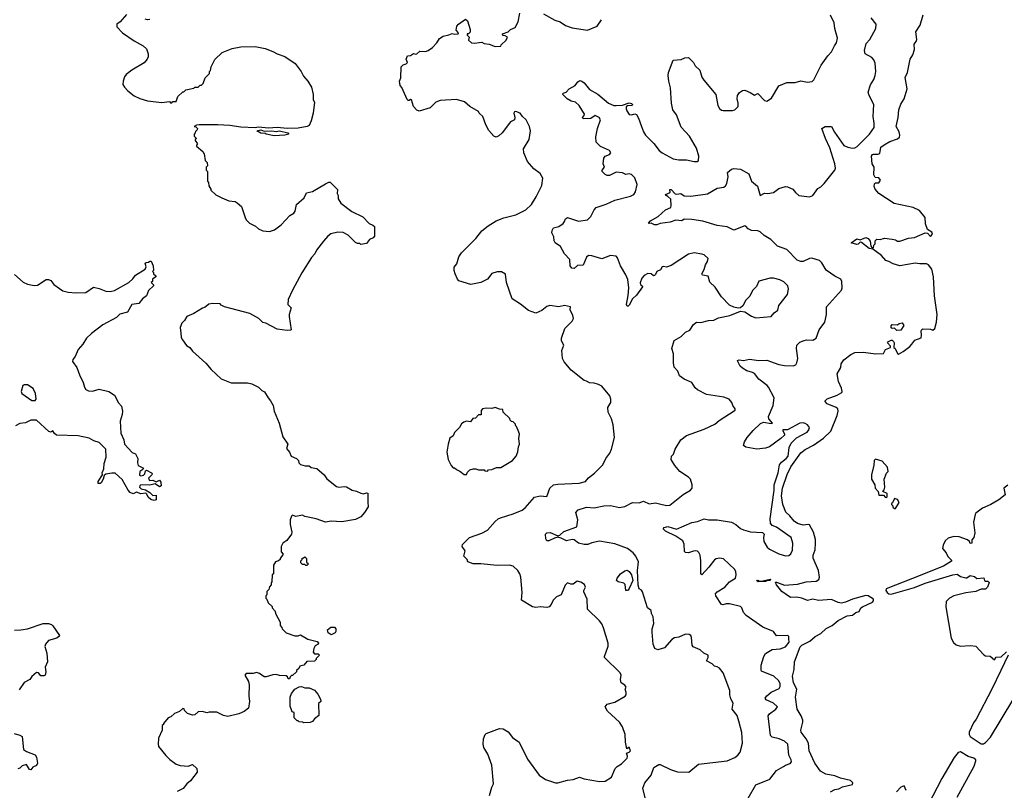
# Model space of a CAD drawing. Extents: x 2220333 to 2384341, y 721037 to 894043.
# Tile 113 of 256: x 2308283 to 2317235, y 783217 to 790225. Entities that reach past the tile are written whole.
import ezdxf

# ---------------------------------------------------------------- set-up
doc = ezdxf.new("R2010")
doc.units = 0

msp = doc.modelspace()

# ---------------------------------------------------------------- linework, layer by layer
at = {"layer": '0CON10XD'}
for points in [[(2309255, 790271.2), (2309195.9, 790204.1), (2309167.5, 790185), (2309165, 790160), (2309217.5, 790105), (2309325, 790032.5), (2309406.1, 789986.1), (2309435, 789960), (2309452.5, 789915), (2309451.7, 789888.3), (2309442.5, 789865), (2309416.4, 789833.6), (2309303.9, 789766.1), (2309252.5, 789725), (2309237.5, 789705), (2309223, 789667), (2309222.5, 789635), (2309235, 789610), (2309267, 789577), (2309323, 789533), (2309375, 789507.5), (2309445, 789487.5), (2309575, 789472.5), (2309645, 789480), (2309655, 789470), (2309665, 789470), (2309675, 789480), (2309705, 789480), (2309720, 789525), (2309765, 789570), (2309775, 789570), (2309793, 789587), (2309867, 789603), (2309875, 789610), (2309905, 789610), (2309925, 789630), (2309935, 789630), (2309950, 789645), (2309970, 789695), (2310010, 789735), (2310010, 789755), (2310017, 789763), (2310023, 789797), (2310057, 789863), (2310125, 789927.5), (2310215, 789963.3), (2310295, 789976.7), (2310425, 789980), (2310515, 789962.5), (2310585, 789936.7), (2310625, 789913.3), (2310695, 789890), (2310786.4, 789826.4), (2310842.5, 789755), (2310865, 789710), (2310902.5, 789665), (2310935, 789610), (2310950, 789545), (2310952.5, 789495), (2310963.6, 789473.6), (2310952.5, 789375), (2310933.8, 789305), (2310915, 789262.5), (2310897.7, 789252.3), (2310815, 789239.4), (2310715, 789235.7), (2310625, 789243.8), (2310545, 789238), (2310455, 789246), (2310425, 789242.5), (2310295, 789248.8), (2310195, 789263.8), (2310085, 789270), (2309915, 789267.5), (2309890, 789265), (2309870, 789255), (2309885, 789250), (2309900, 789235), (2309898.3, 789221.7), (2309881.7, 789208.3), (2309880, 789195), (2309870, 789185), (2309870, 789165), (2309890, 789145), (2309880, 789135), (2309880, 789125), (2309900, 789095), (2309890, 789085), (2309890, 789075), (2309947.5, 789025), (2309960, 789005), (2309970, 788945), (2309987, 788927), (2309990, 788895), (2309980, 788885), (2309980, 788855), (2309990, 788845), (2309990, 788755), (2310000, 788745), (2310003, 788713), (2310020, 788685), (2310020, 788675), (2310065, 788632.5), (2310120, 788605), (2310185, 788577.5), (2310241.7, 788571.7), (2310260.7, 788560.7), (2310300, 788525), (2310332.5, 788425), (2310342.5, 788405), (2310372.5, 788375), (2310425.8, 788345.8), (2310452.9, 788322.9), (2310495, 788304), (2310555, 788297.5), (2310598.8, 788315), (2310660.5, 788359.5), (2310740, 788445), (2310775.7, 788464.3), (2310788.8, 788485), (2310798.8, 788545), (2310868.8, 788605), (2310890.7, 788649.3), (2310945, 788663.3), (2311065, 788732.5), (2311095, 788747.5), (2311107, 788747), (2311171.7, 788681.7), (2311170, 788645), (2311177.5, 788625), (2311177.5, 788595), (2311202.5, 788555), (2311301.7, 788481.7), (2311403, 788433), (2311460.7, 788370.7), (2311495, 788356.7), (2311507.5, 788345), (2311507.5, 788255), (2311498.3, 788241.7), (2311463.6, 788226.4), (2311435, 788190), (2311385, 788180), (2311375, 788190), (2311355, 788190), (2311335, 788200), (2311270, 788265), (2311225, 788290), (2311175, 788292.5), (2311111.7, 788278.3), (2311085, 788257.5), (2311045, 788210), (2310981.2, 788128.8), (2310966.7, 788095), (2310936.4, 788063.6), (2310847.3, 787922.7), (2310763.9, 787766.1), (2310725, 787680), (2310720, 787635), (2310752.5, 787605), (2310733.3, 787545), (2310732.5, 787525), (2310750, 787405), (2310745, 787400), (2310715, 787397.5), (2310625, 787410), (2310520, 787465), (2310495, 787472.5), (2310456.1, 787506.1), (2310375, 787552.5), (2310145, 787613.3), (2310115, 787627.5), (2310105, 787640), (2310035, 787643.3), (2310002.5, 787637.5), (2309970.7, 787609.3), (2309945, 787601.2), (2309866.1, 787553.9), (2309803, 787527), (2309780.5, 787489.5), (2309756.7, 787465), (2309743.3, 787425), (2309747, 787373)], [(2312678.8, 783775), (2312725, 783747.1), (2312765, 783697.1), (2312824.3, 783655), (2312900.3, 783500.3), (2313005, 783353.8), (2313062.5, 783315), (2313155, 783283.8), (2313175, 783283.3), (2313265, 783309.2), (2313315, 783315.7), (2313372.3, 783337.7), (2313415, 783322.5), (2313555, 783296.2), (2313605, 783298.8), (2313664.5, 783335.5), (2313695.8, 783415), (2313715, 783434.2), (2313755, 783456.2), (2313805, 783510), (2313807.7, 783527.7), (2313800, 783555), (2313825, 783563.8), (2313835.7, 783575), (2313825, 783610), (2313802.5, 783592.5), (2313790, 783655), (2313788, 783725), (2313765, 783793.3), (2313736.9, 783836.9), (2313627.1, 783935), (2313606, 783975), (2313625, 784000.8), (2313695, 784017.5), (2313787.8, 784072.2), (2313796.2, 784085), (2313796.2, 784105), (2313786.7, 784135), (2313796.7, 784155), (2313783.9, 784173.9), (2313751.2, 784195), (2313746.7, 784225), (2313750, 784265), (2313741.1, 784285), (2313601.2, 784425), (2313598.8, 784435), (2313632, 784528), (2313633.8, 784555), (2313590, 784695), (2313575, 784730), (2313555, 784756.7), (2313446, 784865), (2313442, 784955), (2313412.3, 785022.3), (2313412.5, 785035), (2313427.8, 785065), (2313418.3, 785088.3), (2313385, 785108.8), (2313351.2, 785118.8), (2313315, 785090), (2313295, 785090), (2313265, 785102.5), (2313243, 785083), (2313206.7, 784995), (2313164.1, 784975.9), (2313134.2, 784945.8), (2313114.2, 784905.8), (2313096.7, 784885), (2313075, 784879.2), (2313015, 784884), (2312975, 784878.8), (2312945, 784884), (2312844, 784945), (2312852.5, 785015), (2312840, 785155), (2312830.8, 785185), (2312812, 785215), (2312770, 785255), (2312735, 785264), (2312625, 785260), (2312475, 785276.9), (2312405, 785276.7), (2312356.7, 785295), (2312350, 785315), (2312322.5, 785345), (2312332.9, 785395), (2312306, 785435), (2312307.7, 785452.3), (2312373.3, 785515), (2312485, 785555.8), (2312535, 785581.4), (2312605, 785660), (2312632, 785685), (2312653.3, 785695), (2312768.8, 785731.2), (2312852, 785765), (2312877.5, 785785), (2312965, 785882), (2313015, 785896.2), (2313075, 785890), (2313102.5, 785965), (2313136.2, 785993.8), (2313175, 786001.1), (2313368.8, 786011.2), (2313427.5, 786025), (2313455, 786057.5), (2313509.5, 786100.5), (2313583.6, 786176.4), (2313612.5, 786235), (2313648.3, 786281.7), (2313665, 786320), (2313690, 786425), (2313679.3, 786539.3), (2313662.5, 786595), (2313632.5, 786655), (2313630.7, 786699.3), (2313657.5, 786745), (2313657.5, 786775), (2313647.5, 786805), (2313575, 786892.5), (2313545, 786907.5), (2313505, 786920), (2313465, 786922.5), (2313436.4, 786936.4), (2313413.9, 786943.9), (2313296.1, 787036.1), (2313232.7, 787112.7), (2313218.8, 787145), (2313210.8, 787215), (2313229.2, 787265), (2313209.2, 787305), (2313210.3, 787329.7), (2313240, 787415), (2313305, 787482.5), (2313317, 787507), (2313312.5, 787535), (2313287.5, 787585), (2313290, 787615), (2313235, 787625.8), (2313185, 787613.8), (2313103.9, 787626.1), (2313075, 787616.7), (2313030.7, 787579.3), (2312975, 787556), (2312910.5, 787580.5), (2312837.6, 787637.6), (2312760, 787685), (2312709.2, 787835), (2312699.5, 787909.5), (2312665, 787932), (2312625, 787932.5), (2312575, 787915.8), (2312535, 787863.8), (2312475.7, 787834.3), (2312385, 787816.7), (2312275, 787850), (2312262.5, 787865), (2312243.3, 787915), (2312233.3, 787945), (2312233.3, 787975), (2312257.5, 788005), (2312275, 788067.5), (2312301.2, 788105), (2312431.2, 788235), (2312485, 788303.8), (2312541.3, 788348.7), (2312615.5, 788394.5), (2312685, 788422.5), (2312795, 788450.8), (2312886.2, 788495), (2312935, 788543.3), (2312978, 788615), (2313031.7, 788718.3), (2313040, 788785), (2313015, 788826.7), (2312957.9, 788867.9), (2312900, 788935), (2312866.4, 789015), (2312865, 789050), (2312914.4, 789135), (2312926.2, 789215), (2312917.5, 789255), (2312886.9, 789315), (2312854.2, 789344.2), (2312832.2, 789375), (2312795, 789391.1), (2312781.9, 789388.1), (2312776.9, 789375), (2312784.2, 789335), (2312781.2, 789315), (2312745, 789296.7), (2312668.8, 789195), (2312640.5, 789169.5), (2312615, 789156.7), (2312593.3, 789165), (2312547.7, 789217.7), (2312519.7, 789269.7), (2312493.6, 789343.6), (2312460, 789375), (2312455, 789390), (2312374.5, 789434.5), (2312327, 789477), (2312255, 789500), (2312105, 789490), (2312066.4, 789473.6), (2312015.9, 789424.1), (2311915, 789393.3), (2311895, 789402.5), (2311863.3, 789435), (2311845, 789497.5), (2311835, 789500), (2311825, 789490), (2311815, 789490), (2311805, 789500), (2311757, 789607), (2311742.5, 789625), (2311737.5, 789665), (2311747.5, 789695), (2311752.5, 789795), (2311770, 789815), (2311796.7, 789823.3), (2311810, 789835), (2311797.5, 789865), (2311810, 789895), (2311835, 789900), (2311863.6, 789916.4), (2311885, 789910), (2311895, 789913.3), (2311922.5, 789937.5), (2311973.9, 789936.1), (2311995.9, 789944.1), (2312035, 789972.5), (2312075, 790013.3), (2312100, 790055), (2312134.4, 790075.6), (2312184.1, 790085.9), (2312215, 790100), (2312235, 790094), (2312270, 790095), (2312272.5, 790105), (2312250.7, 790130.7), (2312258, 790165), (2312273.8, 790185), (2312335, 790228.8), (2312353.6, 790213.6), (2312378, 790135), (2312378.3, 790111.7), (2312365, 790097.5), (2312350, 790095), (2312350, 790085), (2312370, 790065), (2312365, 790040), (2312390, 790015), (2312415, 790010), (2312485, 790020), (2312505, 790007.5), (2312551.7, 790001.7), (2312605, 789980), (2312657, 789983), (2312660, 789995), (2312705, 790040), (2312717.5, 790065), (2312697, 790077), (2312675, 790080), (2312672.5, 790095), (2312725, 790113.3), (2312746.7, 790135), (2312786.7, 790155), (2312814, 790205), (2312830, 790285)], [(2313045, 790276.7), (2313149.3, 790219.3), (2313196.1, 790206.1), (2313245, 790173.3), (2313305, 790150), (2313445, 790130), (2313533.6, 790166.4), (2313573.3, 790225)], [(2314002.5, 783015), (2313950, 783235), (2313965.7, 783285), (2314023.3, 783355), (2314047, 783423), (2314095, 783450), (2314105, 783450), (2314200, 783405), (2314265, 783386.2), (2314367.4, 783382.6), (2314455, 783453.8), (2314714.2, 783485.8), (2314785, 783514.3), (2314810.8, 783535), (2314834.2, 783565), (2314855.5, 783645.5), (2314847.3, 783742.7), (2314822, 783845), (2314805.6, 783895.6), (2314761.2, 783955), (2314769.3, 784009.3), (2314748.3, 784048.3), (2314740, 784085), (2314740, 784125), (2314680, 784285), (2314645, 784327.5), (2314625, 784340), (2314600, 784345), (2314578.3, 784368.3), (2314526.7, 784395), (2314541.2, 784425), (2314542.5, 784445), (2314502.5, 784465), (2314470, 784495), (2314405, 784522.5), (2314397, 784537), (2314391.2, 784605), (2314384, 784624), (2314370, 784635), (2314335, 784637.1), (2314275, 784608), (2314235, 784602.5), (2314211.3, 784588.7), (2314145, 784512.5), (2314085, 784493.3), (2314057, 784507), (2314043.1, 784545), (2314032.9, 784655), (2314034.3, 784685), (2314048.6, 784735), (2314043, 784793), (2314026.2, 784825), (2314025, 784852.5), (2313990, 784875), (2313945, 785022.5), (2313935, 785037.5), (2313915, 785050), (2313905, 785082.5), (2313898.9, 785215), (2313910, 785295), (2313886.2, 785346.2), (2313862, 785375), (2313810, 785415), (2313695, 785458.1), (2313555, 785481.4), (2313485, 785467.1), (2313449.1, 785450.9), (2313415, 785451.4), (2313365, 785463.8), (2313325, 785496), (2313305, 785497.5), (2313255, 785486.9), (2313205, 785510.6), (2313175, 785518), (2313145, 785510.5), (2313095, 785485.5), (2313075.7, 785485.7), (2313065.6, 785505), (2313063.1, 785545), (2313075, 785557.3), (2313105, 785560.4), (2313175, 785532), (2313195, 785538.5), (2313230.3, 785569.7), (2313348.3, 785611.7), (2313358.2, 785675), (2313338.3, 785741.7), (2313361.7, 785768.3), (2313435, 785792.5), (2313505, 785785.7), (2313595, 785804.2), (2313655, 785805.6), (2313735, 785788.5), (2313785, 785798.1), (2313855, 785834.3), (2313915, 785832.5), (2313955, 785846.2), (2314005, 785820.6), (2314065, 785831.8), (2314101.5, 785821.5), (2314165, 785806.9), (2314195, 785809.2), (2314314.2, 785905.8), (2314382.5, 785945), (2314397.5, 785965), (2314397.5, 785995), (2314382.5, 786045), (2314362.5, 786065), (2314286.1, 786116.1), (2314239.3, 786169.3), (2314205.8, 786225.8), (2314208, 786255), (2314226, 786275), (2314242.3, 786317.7), (2314295, 786402.5), (2314345, 786443.3), (2314505, 786502), (2314602.5, 786545), (2314641.2, 786578.8), (2314787.5, 786675), (2314787.5, 786685), (2314766.7, 786715), (2314756.7, 786745), (2314732.5, 786775), (2314685, 786792), (2314527.3, 786817.3), (2314445, 786858.8), (2314425, 786876.2), (2314395, 786924), (2314325, 786956), (2314281.2, 786985), (2314267, 787027), (2314234.1, 787064.1), (2314228, 787105), (2314228, 787185), (2314211.4, 787235), (2314232.7, 787307.3), (2314297.5, 787345), (2314335, 787382.5), (2314375, 787400), (2314407.7, 787452.3), (2314435, 787473.8), (2314475, 787470), (2314545, 787490), (2314595, 787493.3), (2314636.1, 787513.9), (2314740, 787535), (2314835, 787573.3), (2314875, 787568.8), (2314935, 787528.8), (2314975, 787514), (2315115, 787526.7), (2315142.3, 787557.7), (2315175, 787582.5), (2315183.8, 787625), (2315263.3, 787725), (2315273.6, 787776.4), (2315266.2, 787805), (2315230.3, 787840.3), (2315195, 787860), (2315135, 787874), (2315105, 787873.8), (2315004.2, 787845.8), (2314980.7, 787799.3), (2314945, 787762.5), (2314920.5, 787709.5), (2314883.8, 787675), (2314857.3, 787622.7), (2314836.1, 787603.9), (2314815, 787601.2), (2314775, 787610), (2314735, 787630), (2314664.5, 787704.5), (2314605, 787791.2), (2314557, 787837), (2314541.7, 787891.7), (2314492, 787902), (2314486.2, 787915), (2314507.2, 787952.8), (2314517.8, 787995), (2314537.5, 788025), (2314543, 788053), (2314507.5, 788085), (2314483.9, 788093.9), (2314415, 788104.2), (2314365, 788093.8), (2314205, 787990.6), (2314165, 787974.3), (2314135, 787981.2), (2314125, 787976.2), (2314110.3, 787949.7), (2314076.7, 787935), (2314065, 787907.5), (2314055, 787898.8), (2314044.1, 787894.1), (2314024.4, 787914.4), (2313995, 787916.9), (2313961.7, 787898.3), (2313940, 787875), (2313923.1, 787833.1), (2313927.3, 787817.3), (2313943.8, 787805), (2313944, 787795), (2313890.5, 787719.5), (2313854.7, 787685.3), (2313825, 787629.2), (2313815, 787619.4), (2313805, 787619.2), (2313800.5, 787635), (2313815.6, 787715.6), (2313820, 787785), (2313811.7, 787861.7), (2313793.3, 787905), (2313745, 787987.5), (2313719.5, 788059.5), (2313707.5, 788075), (2313655, 788080), (2313575, 788050), (2313485, 788078.8), (2313455, 788079.2), (2313435.5, 788064.5), (2313405, 787991.2), (2313355, 787988.8), (2313325, 787961.2), (2313303.3, 787965), (2313288.8, 787985), (2313285, 788042.5), (2313235.8, 788095), (2313201.2, 788161.2), (2313151.2, 788195), (2313141.2, 788215), (2313140.5, 788250.5), (2313121.3, 788285), (2313122.8, 788307.2), (2313135, 788330.6), (2313185, 788344), (2313225, 788372.5), (2313235, 788390), (2313245.7, 788414.3), (2313265, 788425.8), (2313365, 788391.5), (2313446.2, 788403.8), (2313476.3, 788433.7), (2313505.8, 788495), (2313525, 788516), (2313615, 788546.2), (2313695, 788584), (2313835, 788618.8), (2313866.7, 788635), (2313881.7, 788658.3), (2313897.5, 788725), (2313876.9, 788786.9), (2313845, 788815.5), (2313825, 788821.9), (2313795, 788817.5), (2313763.1, 788833.1), (2313705, 788837.1), (2313645, 788808.8), (2313625, 788808.8), (2313605, 788816.2), (2313580, 788845), (2313577.5, 788855), (2313598.8, 788885), (2313586.4, 788915), (2313592.7, 788965), (2313607.4, 788982.6), (2313645, 788997.8), (2313658.1, 789015), (2313645, 789034.3), (2313565, 789072.9), (2313525, 789110), (2313521.5, 789158.5), (2313536.6, 789236.6), (2313562.7, 789315), (2313550.9, 789335), (2313515, 789354.3), (2313475, 789326), (2313405, 789322.5), (2313401.4, 789335), (2313416, 789354), (2313417, 789367), (2313370.6, 789445), (2313335.5, 789475.5), (2313296.2, 789485), (2313260, 789505), (2313220, 789545), (2313223.6, 789556.4), (2313253, 789567), (2313277.5, 789595), (2313334.2, 789625), (2313358.8, 789661.2), (2313375, 789671.2), (2313395, 789666.2), (2313415, 789652), (2313465, 789591.2), (2313538, 789548), (2313635, 789465.6), (2313685, 789445.6), (2313705, 789443.6), (2313763.1, 789446.9), (2313825, 789468.6), (2313845, 789463.3), (2313853.3, 789455), (2313852.5, 789445), (2313808, 789442), (2313797.1, 789432.9), (2313795.6, 789415), (2313803.8, 789395), (2313825, 789363.5), (2313845, 789360.9), (2313875, 789369.2), (2313891.2, 789361.2), (2313909.7, 789329.7), (2313935.7, 789255), (2313954.3, 789205), (2313972.5, 789175), (2314047.9, 789097.9), (2314097.5, 789035), (2314123.8, 789015), (2314225, 788960), (2314275, 788951.4), (2314345, 788950), (2314416.1, 788933.9), (2314443.9, 788936.1), (2314453.3, 788945), (2314458, 788985), (2314435.8, 789055), (2314372.5, 789165), (2314296.3, 789246.3), (2314255, 789360), (2314220, 789405), (2314208.2, 789465), (2314200, 789605), (2314184.3, 789665), (2314178.8, 789718.8), (2314182.5, 789745), (2314223.3, 789856.7), (2314296.4, 789863.6), (2314330.7, 789879.3), (2314365, 789882.5), (2314410, 789835), (2314423.3, 789805), (2314466.7, 789765), (2314485, 789702.5), (2314503.3, 789675), (2314612, 789545), (2314630.8, 789445), (2314645, 789416.2), (2314665, 789401.2), (2314679.3, 789399.3), (2314765, 789400), (2314785, 789406.2), (2314815.6, 789434.4), (2314816.7, 789465), (2314805.8, 789505), (2314810.6, 789535), (2314827.8, 789562.2), (2314855, 789580.6), (2314875, 789582.9), (2314925, 789563.1), (2314965, 789538), (2314995, 789553.8), (2315055, 789488.8), (2315075, 789483.3), (2315118.8, 789511.2), (2315186.4, 789623.6), (2315257, 789653), (2315333.6, 789653.6), (2315385, 789668.8), (2315445, 789656.7), (2315488.3, 789661.7), (2315503.6, 789676.4), (2315569.3, 789810.7), (2315630, 789895), (2315665, 789933.3), (2315692.2, 789987.8), (2315710, 790015), (2315716.8, 790056.8), (2315693.4, 790143.4), (2315687.5, 790195), (2315655.7, 790265)], [(2314907.5, 783145), (2314975, 783267.5), (2315102.3, 783317.7), (2315162.3, 783397.7), (2315227.9, 783432.1), (2315244.4, 783445.6), (2315288.3, 783461.7), (2315298.8, 783475), (2315297.5, 783495), (2315277.1, 783537.1), (2315266.9, 783635), (2315235, 783662.5), (2315187.5, 783685), (2315125, 783700), (2315109.2, 783715), (2315088, 783895), (2315098.6, 783911.4), (2315157.5, 783955), (2315172.5, 783975), (2315135, 784008.8), (2315069.3, 784039.3), (2315059.2, 784055), (2315075, 784075.8), (2315115, 784107.8), (2315188.8, 784141.2), (2315198.3, 784161.7), (2315196.7, 784185), (2315185, 784212), (2315139.2, 784255), (2315028.8, 784298.8), (2315023.8, 784305), (2315024.4, 784354.4), (2315047.8, 784435), (2315065, 784461.4), (2315122.8, 784497.2), (2315197.3, 784502.7), (2315245, 784522), (2315278.8, 784565), (2315275.6, 784595), (2315274.3, 784615), (2315266.2, 784625), (2315163, 784623), (2315135, 784660), (2315039.3, 784699.3), (2314887.5, 784805), (2314865, 784833.3), (2314847.1, 784877.1), (2314835, 784888.8), (2314737.7, 784912.3), (2314705, 784911.4), (2314675, 784902.5), (2314665, 784906.2), (2314612, 784985), (2314610.3, 785005), (2314625, 785021.1), (2314695.3, 785064.7), (2314735, 785111.4), (2314790, 785145), (2314797.5, 785175), (2314794, 785205), (2314784.2, 785225), (2314681.4, 785321.4), (2314645, 785327.5), (2314615, 785322), (2314598.6, 785311.4), (2314550, 785245), (2314485, 785177.5), (2314477, 785187), (2314475.6, 785305), (2314468.6, 785355), (2314458.7, 785378.7), (2314445, 785392), (2314425, 785395.8), (2314409.3, 785390.7), (2314365, 785377.8), (2314335, 785378), (2314327.3, 785387.3), (2314325.6, 785455), (2314310.8, 785485), (2314249.3, 785529.3), (2314155, 785573.8), (2314132, 785595), (2314142.7, 785607.3), (2314175, 785615.3), (2314255, 785592.5), (2314395, 785652.5), (2314445, 785662), (2314505, 785684.2), (2314545, 785675.7), (2314625, 785675.6), (2314753.9, 785656.1), (2314795, 785634.2), (2314835, 785598.6), (2314864.6, 785584.6), (2314927.4, 785567.4), (2315035, 785561.2), (2315051.2, 785545), (2315046, 785515), (2315049.5, 785479.5), (2315077.7, 785427.7), (2315100.3, 785410.3), (2315185, 785367.5), (2315245, 785350), (2315275, 785351.2), (2315294.1, 785365.9), (2315307.9, 785402.1), (2315312.5, 785465), (2315295.6, 785515.6), (2315165, 785609.2), (2315125, 785626.2), (2315109.2, 785645), (2315105.8, 785685.8), (2315141.4, 785945), (2315141.7, 785995), (2315177.5, 786105), (2315192, 786178), (2315208.4, 786201.6), (2315252.7, 786235), (2315269.3, 786255), (2315280, 786335), (2315297.6, 786372.4), (2315345, 786422.5), (2315441.2, 786475), (2315458.8, 786495), (2315463.3, 786515), (2315445, 786540), (2315425, 786552), (2315405, 786557.5), (2315375, 786555.7), (2315265, 786495.8), (2315221.4, 786495), (2315220.4, 786485), (2315237.8, 786457.8), (2315237.2, 786445), (2315203.7, 786416.3), (2315099.2, 786340.8), (2315065, 786328.8), (2314985, 786317.8), (2314885, 786336.7), (2314862.3, 786352.3), (2314872.1, 786385), (2314898.1, 786425), (2314951.9, 786488.1), (2315018.5, 786551.5), (2315045.1, 786564.9), (2315115, 786551.2), (2315127.3, 786555), (2315095.4, 786595), (2315090.4, 786615), (2315132.2, 786715), (2315142.5, 786785), (2315092.3, 786882.3), (2315079, 786899), (2315004.2, 786955), (2314965, 787006.9), (2314945, 787017.8), (2314895, 787030), (2314854, 787055), (2314833.7, 787073.7), (2314810.8, 787115), (2314808.8, 787125), (2314825, 787132.5), (2314865, 787125.6), (2314918.3, 787138.3), (2315004.4, 787124.4), (2315075, 787128.1), (2315185, 787089.1), (2315235, 787079.4), (2315315, 787077.1), (2315338.8, 787085), (2315349.2, 787105), (2315356.8, 787143.2), (2315344.4, 787235), (2315350, 787265), (2315375, 787290.8), (2315415, 787308.6), (2315436.6, 787313.4), (2315495, 787311.1), (2315525, 787330), (2315552.5, 787405), (2315602.9, 787475), (2315618.6, 787545), (2315617.5, 787615), (2315753.9, 787766.1), (2315760, 787785), (2315758.8, 787845), (2315750, 787865), (2315695, 787892), (2315615, 787946.9), (2315575, 788014.2), (2315555, 788035.6), (2315485, 788057.3), (2315465, 788054.4), (2315405, 788026.5), (2315385, 788026.4), (2315351.2, 788038.8), (2315258.6, 788135), (2315174.1, 788164.1), (2315112.9, 788225), (2315051.9, 788261.9), (2315015, 788296.4), (2314995, 788304.4), (2314935, 788308.1), (2314905, 788322.5), (2314885, 788346.2), (2314875, 788348.8), (2314775, 788310), (2314715, 788341.9), (2314625, 788354.4), (2314495, 788391.2), (2314395, 788408.8), (2314325, 788410), (2314303, 788397), (2314249.3, 788400.7), (2314195.7, 788384.3), (2314107.3, 788372.7), (2314075, 788358.1), (2314055, 788360), (2314025, 788373.3), (2314005, 788372.5), (2314000, 788375), (2314017.5, 788395), (2314086.4, 788433.6), (2314155.5, 788494.5), (2314202, 788518), (2314207.5, 788535), (2314201.7, 788591.7), (2314175.5, 788615.5), (2314159.2, 788625), (2314156, 788635), (2314195.9, 788654.1), (2314195, 788680), (2314205, 788680), (2314242.2, 788642.2), (2314259.1, 788639.1), (2314295, 788645.5), (2314325, 788621.9), (2314385, 788618.5), (2314535, 788641.9), (2314625, 788694), (2314685, 788701.2), (2314701.2, 788715), (2314711.2, 788735), (2314722.9, 788795), (2314718.6, 788835), (2314754.2, 788865), (2314775, 788871.9), (2314835, 788864), (2314913, 788823), (2314936.7, 788755), (2314991.2, 788711.2), (2315015, 788627.5), (2315054.1, 788645.9), (2315085.8, 788644.2), (2315135, 788653.3), (2315185, 788688.8), (2315245, 788707.5), (2315265, 788706.2), (2315312.5, 788685), (2315335, 788652.5), (2315367.5, 788625), (2315465, 788614.5), (2315492.9, 788627.1), (2315540.3, 788689.7), (2315565.7, 788704.3), (2315595.7, 788734.3), (2315692.5, 788855), (2315701.1, 788875), (2315694.4, 788915), (2315648, 789058), (2315607.8, 789145), (2315576.2, 789235), (2315605, 789254.3), (2315665, 789252.5), (2315690.5, 789200.5), (2315775, 789081.4), (2315813.3, 789065), (2315855, 789056.7), (2315875, 789058.9), (2315897.7, 789072.3), (2316009.4, 789185), (2316050.6, 789245), (2316051.8, 789285), (2316042.7, 789345), (2316047.5, 789455), (2316005, 789536), (2315997.7, 789565), (2316018.9, 789631.1), (2316049.5, 789680.5), (2316061.7, 789718.3), (2316065.4, 789755), (2316059.3, 789829.3), (2316049.1, 789859.1), (2316031.4, 789881.4), (2315971.2, 789915), (2315964.3, 789945), (2315980.2, 790009.8), (2316011.4, 790045), (2316066.6, 790143.4), (2316070.8, 790185), (2316025, 790240.8)], [(2315655, 783202), (2315695, 783223.1), (2315730, 783230), (2315765, 783247.3), (2315855, 783268.8), (2315857.1, 783285), (2315835, 783305.4), (2315745, 783326.1), (2315695, 783348.5), (2315613.3, 783365), (2315565, 783390), (2315513.5, 783463.5), (2315459.5, 783575), (2315453.5, 783645), (2315432.7, 783685), (2315388.5, 783745), (2315385.6, 783765), (2315402.5, 783835), (2315401.9, 783855), (2315387.8, 783895), (2315350.8, 783955), (2315336.2, 784065), (2315349.5, 784135), (2315317.1, 784195), (2315308.1, 784255), (2315325.6, 784315), (2315326.4, 784385), (2315379.1, 784520.9), (2315395, 784535.4), (2315466.3, 784573.7), (2315515.5, 784615), (2315566.8, 784643.2), (2315615, 784687.5), (2315669.4, 784715), (2315725, 784761.5), (2315805, 784802.9), (2315855, 784810.4), (2315885, 784834.2), (2315915, 784844.3), (2315931.4, 784875), (2315944.2, 784885), (2316035, 784928.2), (2316045, 784940), (2316044.6, 784955), (2315997.8, 784985), (2315975, 784987.1), (2315853.6, 784956.4), (2315792.3, 784927.7), (2315755, 784920), (2315725, 784924.7), (2315665, 784951.4), (2315545, 784944.2), (2315495, 784954), (2315445, 784943.5), (2315395, 784965.5), (2315345, 784973.5), (2315291.4, 784971.4), (2315212.2, 785025), (2315163.1, 785085), (2315155, 785110), (2315165, 785110.8), (2315235, 785080.9), (2315355, 785091.3), (2315432.2, 785112.2), (2315525, 785120), (2315548.1, 785135), (2315555.4, 785154.6), (2315544.7, 785215), (2315496.9, 785326.9), (2315497.3, 785355), (2315514.7, 785405), (2315519, 785465), (2315517.7, 785497.7), (2315501.1, 785565), (2315465, 785630.9), (2315455, 785634.6), (2315405, 785627.6), (2315355, 785642.1), (2315323.9, 785663.9), (2315285, 785712.2), (2315249.3, 785745), (2315220.8, 785815), (2315210.4, 785895), (2315218.1, 785965), (2315261.6, 786088.4), (2315295, 786158.5), (2315383.4, 786286.6), (2315423, 786317), (2315500.9, 786355), (2315591.9, 786418.1), (2315658.3, 786481.7), (2315715.5, 786625), (2315725.8, 786665), (2315721.2, 786685), (2315705, 786697.5), (2315625, 786730), (2315603.3, 786755), (2315624.1, 786775.9), (2315715, 786809.2), (2315756.7, 786835), (2315760, 786845), (2315753.8, 786875), (2315727.1, 786935), (2315714, 787005), (2315747.3, 787062.7), (2315752, 787095), (2315777.3, 787132.7), (2315839.5, 787180.5), (2315875, 787196.7), (2315955, 787200), (2316065, 787186.7), (2316135, 787190), (2316153.6, 787226.4), (2316200, 787245), (2316200, 787255), (2316172.5, 787285), (2316180.7, 787299.3), (2316205, 787310), (2316215, 787310), (2316227, 787297), (2316232.5, 787285), (2316230, 787245), (2316243.6, 787233.6), (2316265, 787190), (2316273.6, 787183.6), (2316315, 787206), (2316375, 787252.9), (2316394.3, 787275), (2316420, 787310), (2316478.3, 787331.7), (2316483.3, 787355), (2316477.5, 787395), (2316485, 787407.5), (2316495, 787412.5), (2316565, 787410), (2316585, 787400), (2316602.5, 787415), (2316617.5, 787475), (2316624.3, 787545), (2316598.6, 787715), (2316591.5, 787885), (2316575.7, 787955), (2316546.4, 787996.4), (2316525.9, 788005.9), (2316465.9, 788004.1), (2316425, 788010), (2316285, 787987.1), (2316225, 788004.4), (2316186.4, 788026.4), (2316156.7, 788035), (2316119.1, 788079.1), (2316038.3, 788138.3), (2316005, 788143.8), (2315935, 788200), (2315925, 788202.5), (2315905, 788183.3), (2315895, 788181.2), (2315842.5, 788195), (2315895, 788231.2), (2315925, 788222.5), (2315975, 788243.8), (2315996.4, 788236.4), (2316015, 788210), (2316020, 788165), (2316031.7, 788151.7), (2316045, 788150), (2316050, 788175), (2316060, 788185), (2316060, 788215), (2316075, 788227.5), (2316105, 788226.7), (2316145, 788238), (2316215, 788230), (2316245, 788222.5), (2316265, 788210), (2316285, 788210), (2316365, 788237.5), (2316417, 788243), (2316515, 788287.5), (2316535, 788282.5), (2316565, 788252.5), (2316582.9, 788275), (2316575, 788291.9), (2316536, 788316), (2316517.4, 788367.4), (2316515.5, 788425), (2316465, 788489.4), (2316405, 788518.1), (2316234.4, 788554.4), (2316094.5, 788644.5), (2316059.4, 788685), (2316051.9, 788708.1), (2316055, 788732.5), (2316065, 788742.5), (2316095, 788742.5), (2316108, 788765), (2316095, 788786.2), (2316060.7, 788790.7), (2316047.5, 788815), (2316052.5, 788885), (2316032, 788915), (2316028.1, 788985), (2316035, 788998.6), (2316045, 789003.3), (2316085, 789000.9), (2316102.8, 789007.2), (2316112.9, 789065), (2316142.1, 789087.9), (2316195, 789115.6), (2316265, 789141.4), (2316282.2, 789157.8), (2316285.5, 789175), (2316279.2, 789205), (2316251.5, 789255), (2316270.4, 789335), (2316274.4, 789405), (2316292.6, 789457.4), (2316323.5, 789505), (2316350.8, 789595), (2316332.3, 789697.7), (2316354.2, 789745.8), (2316378.8, 789865), (2316403.8, 789905), (2316418.8, 789955), (2316416.7, 790003.3), (2316433.3, 790025), (2316438.8, 790045), (2316430, 790115), (2316471.2, 790175), (2316497.7, 790267.7)], [(2309465, 790226), (2309445, 790224), (2309425, 790230)], [(2310598.3, 789168.3), (2310523.6, 789183.6), (2310515, 789190), (2310475, 789193.3), (2310440, 789215), (2310475, 789222.5), (2310505, 789210), (2310575, 789213.3), (2310615, 789207.5), (2310645, 789213.3), (2310720, 789195), (2310730, 789185), (2310695, 789173.3), (2310598.3, 789168.3)], [(2308236.1, 787906.1), (2308316.4, 787836.4), (2308355, 787818.8), (2308415, 787808.8), (2308445, 787812), (2308525, 787861.2), (2308545, 787861.2), (2308565, 787852.5), (2308595, 787816.7), (2308675, 787760), (2308725, 787747.1), (2308795, 787740), (2308885, 787744.2), (2308955, 787793.8), (2309005, 787780.8), (2309065, 787755.7), (2309105, 787752.9), (2309145, 787763.3), (2309276.7, 787835), (2309311.9, 787868.1), (2309335, 787901.2), (2309423, 787957), (2309431.7, 787978.3), (2309425, 788010), (2309433, 788017), (2309455, 788020), (2309465, 788030), (2309478.3, 788028.3), (2309497.5, 787985), (2309500, 787945), (2309490, 787935), (2309500, 787925), (2309500, 787915), (2309520, 787895), (2309520, 787885), (2309490, 787865), (2309490, 787845), (2309480, 787835), (2309500, 787815), (2309500, 787805), (2309455, 787762.5), (2309437.5, 787712.5), (2309400, 787685), (2309367.5, 787645), (2309304.2, 787635.8), (2309262.5, 787565), (2309195, 787546.2), (2309163.8, 787515), (2309040.3, 787449.7), (2308935, 787370), (2308891.2, 787328.8), (2308858.8, 787275), (2308814.4, 787225.6), (2308787, 787163), (2308766.2, 787135), (2308763.8, 787115), (2308802.4, 787062.4), (2308825.6, 786995), (2308860, 786925), (2308871.8, 786881.8), (2308885, 786861.2), (2308908.8, 786848.8), (2308945, 786845.8), (2309005.7, 786864.3), (2309094.4, 786844.4), (2309145, 786808.8), (2309180.6, 786740.6), (2309209.7, 786709.7), (2309218.1, 786665), (2309215.5, 786634.5), (2309197.5, 786575), (2309201.5, 786465), (2309229.5, 786405), (2309235.6, 786365), (2309305, 786290), (2309336, 786276), (2309356.2, 786235), (2309353.8, 786195), (2309361.7, 786171.7), (2309407.5, 786145), (2309403.3, 786135), (2309375.5, 786114.5), (2309371.4, 786081.4), (2309385, 786075.6), (2309408.6, 786081.4), (2309422, 786095), (2309427.5, 786122.5), (2309435, 786127.5), (2309482.5, 786105), (2309486.4, 786096.4), (2309483.3, 786085), (2309454.2, 786055.8), (2309462.5, 786035), (2309495, 786036.2), (2309525, 786022.5), (2309555, 786037.5), (2309565, 786020), (2309570, 785985), (2309555, 785976.7), (2309515, 786002.5), (2309465, 785992), (2309385, 785993.8), (2309374.1, 785985.9), (2309372.5, 785972.5), (2309386.9, 785956.9), (2309428.6, 785948.6), (2309465, 785926), (2309495, 785897.5), (2309525, 785900), (2309523, 785857), (2309505, 785851.2), (2309475, 785860), (2309452.7, 785882.7), (2309440.7, 785910.7), (2309430, 785920), (2309385, 785914.2), (2309345, 785927.5), (2309315, 785914.4), (2309289.2, 785925), (2309269.2, 785945), (2309213.7, 786043.7), (2309150.5, 786100.5), (2309121.7, 786101.7), (2309065, 786091.2), (2309051.2, 786078.8), (2309042, 786045), (2309025, 786014), (2309015, 786006.2), (2308996.7, 786006.7), (2308996.2, 786025), (2309037.5, 786085), (2309034.3, 786105), (2309049.1, 786140.9), (2309052.6, 786187.4), (2309070, 786245), (2309065, 786318.8), (2309005, 786380), (2308956.2, 786396.2), (2308915, 786419.2), (2308815, 786441.4), (2308617.7, 786447.7), (2308600.8, 786460.8), (2308585, 786486.7), (2308565, 786473.3), (2308549.3, 786479.3), (2308435, 786582.5), (2308385, 786582.5), (2308335, 786557.5), (2308285, 786552.5), (2308245, 786532.5)], [(2316258.3, 787398.3), (2316235, 787420), (2316215, 787417.5), (2316205, 787422.5), (2316205, 787440), (2316215, 787452.5), (2316265, 787450), (2316278.3, 787461.7), (2316307, 787467), (2316322.5, 787445), (2316295, 787402.5), (2316258.3, 787398.3)], [(2309747, 787373), (2309752.5, 787335), (2309763, 787313), (2309800.7, 787260.7), (2309830, 787245), (2309855, 787210), (2309975, 787102.5), (2310025, 787042.5), (2310115, 786960), (2310205, 786923.3), (2310355, 786922.5), (2310395, 786912.5), (2310455, 786882.5), (2310483.6, 786853.6), (2310509.3, 786839.3), (2310542.5, 786785), (2310565, 786760), (2310587.5, 786715), (2310597.5, 786665), (2310642.5, 786555), (2310675, 786430), (2310722.5, 786365), (2310707.5, 786325), (2310735, 786292.5), (2310752.5, 786255), (2310800, 786235), (2310816.7, 786216.7), (2310820, 786195), (2310835, 786180), (2310878.3, 786168.3), (2310916.4, 786166.4), (2310933.6, 786153.6), (2310985, 786143.3), (2311050, 786085), (2311075, 786050), (2311165, 785978.8), (2311185, 785973.8), (2311235, 785980), (2311255, 785976.7), (2311305, 785947.5), (2311345, 785937.5), (2311385, 785917.5), (2311405, 785913.3), (2311435, 785922.5), (2311448.3, 785918.3), (2311448.3, 785838.3), (2311452, 785795), (2311416.6, 785743.4), (2311385, 785704), (2311335, 785679.2), (2311210.5, 785659.5), (2311115, 785663.8), (2311065, 785656.2), (2310980, 785685), (2310875, 785707.5), (2310855, 785717.5), (2310795, 785707.5), (2310765, 785720), (2310755, 785710), (2310743.3, 785675), (2310743.8, 785635), (2310756.7, 785565), (2310753.3, 785545), (2310713, 785487), (2310676.1, 785463.9), (2310660, 785435), (2310660, 785385), (2310680, 785365), (2310650, 785325), (2310650, 785315), (2310637, 785303), (2310610, 785295), (2310590, 785265), (2310590, 785185), (2310580, 785175), (2310577, 785113), (2310570, 785105), (2310570, 785085), (2310553, 785067), (2310548.3, 785041.7), (2310530, 785025), (2310530, 784995), (2310520, 784985), (2310520, 784965), (2310530, 784955), (2310541.7, 784921.7), (2310578.3, 784888.3), (2310580, 784875), (2310607, 784847), (2310610, 784825), (2310650, 784745), (2310650, 784715), (2310667, 784697), (2310670, 784685), (2310705, 784650), (2310785, 784622.5), (2310815, 784622.5), (2310835, 784630), (2310902.7, 784592.7), (2310988.7, 784568.7), (2311000, 784555), (2310996, 784545), (2310970.8, 784529.2), (2310956.7, 784505), (2310952, 784472), (2310965, 784457.5), (2310997, 784457), (2311010, 784445), (2310980, 784415), (2310980, 784405), (2310965, 784392.5), (2310893, 784387), (2310866.7, 784353.3), (2310830, 784345), (2310820, 784325), (2310800, 784305), (2310800, 784295), (2310765, 784260), (2310755, 784260), (2310741.7, 784248.3), (2310735, 784230), (2310725, 784230), (2310718.3, 784248.3), (2310707, 784257), (2310645, 784260), (2310615, 784270), (2310585, 784267.5), (2310525, 784247.5), (2310505, 784247.5), (2310465, 784277.5), (2310435, 784287.5), (2310405, 784280), (2310341.7, 784278.3), (2310330, 784265), (2310362.5, 784205), (2310370, 784175), (2310366.7, 784075), (2310373.3, 784025), (2310362.5, 783965), (2310325, 783933.3), (2310275, 783913.3), (2310175, 783887.5), (2310135, 783896.7), (2310075, 783926.7), (2310005, 783927.5), (2309985, 783922.5), (2309945, 783932.5), (2309905, 783930), (2309877, 783903), (2309855, 783900), (2309810, 783915), (2309781.7, 783941.7), (2309778.3, 783958.3), (2309765, 783960), (2309737, 783933), (2309690, 783915), (2309656.2, 783883.8), (2309632.5, 783875), (2309590, 783825), (2309590, 783815), (2309580, 783805), (2309580, 783765), (2309545, 783690), (2309541.2, 783635), (2309546.4, 783616.4), (2309613, 783533), (2309647.3, 783497.3), (2309705, 783454), (2309742.3, 783442.3), (2309815, 783436.7), (2309855, 783452.5), (2309892.5, 783415), (2309897, 783383), (2309835, 783302.5), (2309802.5, 783275), (2309768.3, 783231.7), (2309713.9, 783206.1)], [(2308425, 786762.5), (2308432, 786775), (2308426.8, 786825), (2308405, 786870.9), (2308355, 786903.5), (2308325.4, 786904.6), (2308311.7, 786898.3), (2308296.7, 786845), (2308303.3, 786825), (2308395, 786762.5), (2308425, 786762.5)], [(2312345, 786090), (2312355, 786110), (2312375, 786130), (2312405, 786140), (2312431.7, 786141.7), (2312455, 786130), (2312505, 786130), (2312513, 786123), (2312535, 786120), (2312545, 786130), (2312577, 786133), (2312618.3, 786151.7), (2312657, 786153), (2312765, 786217.5), (2312795.9, 786254.1), (2312812.5, 786295), (2312818.3, 786341.7), (2312827.5, 786365), (2312822.5, 786415), (2312827.5, 786455), (2312822.5, 786475), (2312800, 786525), (2312790, 786535), (2312790, 786545), (2312768.3, 786568.3), (2312755, 786570), (2312741.7, 786581.7), (2312738.3, 786598.3), (2312680, 786655), (2312675, 786680), (2312645, 786682.5), (2312605, 786696.7), (2312575, 786690), (2312525, 786693.3), (2312490, 786685), (2312478.3, 786671.7), (2312478.3, 786631.7), (2312455, 786630), (2312428.3, 786601.7), (2312403, 786597), (2312381.7, 786568.3), (2312345, 786572.5), (2312320, 786565), (2312300.7, 786549.3), (2312283, 786517), (2312235, 786470), (2312225, 786440), (2312195, 786420), (2312177.5, 786365), (2312167, 786293), (2312177.5, 786225), (2312205, 786170), (2312225, 786150), (2312235, 786150), (2312253, 786133), (2312285, 786120), (2312325, 786090), (2312345, 786090)], [(2316165, 785880), (2316170, 785885), (2316170, 785915), (2316130, 785935), (2316141.7, 785948.3), (2316147.5, 785975), (2316143.6, 786046.4), (2316165, 786100), (2316180, 786115), (2316172, 786155), (2316125, 786210), (2316063, 786227), (2316051.2, 786215), (2316048.8, 786175), (2316027.5, 786085), (2316027.5, 786045), (2316057.5, 785995), (2316060, 785965), (2316087.5, 785935), (2316095, 785900), (2316135, 785900), (2316151.7, 785881.7), (2316165, 785880)], [(2317267.5, 785992.5), (2317230, 785965), (2317243.8, 785905), (2317185, 785858.6), (2317110.8, 785815), (2317036.4, 785783.6), (2316975, 785736.7), (2316968.8, 785725), (2316953.3, 785655), (2316967, 785557), (2316957.5, 785515), (2316940, 785495), (2316940, 785465), (2316925, 785460), (2316918.3, 785478.3), (2316900, 785495), (2316825, 785521.2), (2316776.1, 785523.9), (2316725, 785510), (2316697.5, 785485), (2316677.5, 785445), (2316672.5, 785415), (2316707.5, 785375), (2316721.7, 785341.7), (2316755, 785310), (2316755, 785300), (2316681.2, 785255), (2316401.5, 785141.5), (2316160.7, 785049.3), (2316157.8, 785035), (2316171.1, 785015), (2316185, 785004), (2316205, 785000.9), (2316419.4, 785060.6), (2316515, 785100), (2316765.6, 785175.6), (2316805, 785181.2), (2316835, 785160), (2316885, 785147.5), (2316895, 785147.5), (2316925, 785170), (2316965, 785160), (2316985, 785142.5), (2317048.3, 785148.3), (2317053.6, 785123.6), (2317065, 785117.5), (2317085, 785120), (2317097.5, 785107.5), (2317082.5, 785065), (2317062.5, 785045), (2317025, 785046.2), (2316976.7, 785025), (2316885, 785013.1), (2316775, 784984.1), (2316735, 784964.6), (2316705.9, 784934.1), (2316701.8, 784885), (2316751.4, 784601.4), (2316772, 784562), (2316798.6, 784538.6), (2316835, 784528.6), (2316925, 784533.6), (2316975, 784527.8), (2317047.8, 784447.8), (2317065, 784439.4), (2317105, 784436.7), (2317145, 784402.5), (2317161.7, 784428.3), (2317205, 784430.6), (2317253.6, 784475)], [(2316245, 785780), (2316277.5, 785835), (2316265, 785860), (2316235, 785870), (2316218.3, 785831.7), (2316210, 785825), (2316210, 785815), (2316220, 785805), (2316221.7, 785791.7), (2316235, 785780), (2316245, 785780)], [(2310895, 785260), (2310885, 785260), (2310875, 785270), (2310855, 785270), (2310840, 785285), (2310840, 785305), (2310850, 785315), (2310851.7, 785328.3), (2310865, 785330), (2310875, 785340), (2310890, 785325), (2310891.7, 785291.7), (2310910, 785275), (2310895, 785260)], [(2313805, 785032.5), (2313792.5, 785035), (2313787, 785087), (2313775, 785100), (2313725, 785112.5), (2313710, 785125), (2313715, 785146), (2313744.4, 785185), (2313785, 785213.3), (2313805, 785217.7), (2313825, 785206.4), (2313845, 785175.7), (2313858.1, 785125), (2313825, 785053.3), (2313815, 785036.7), (2313805, 785032.5)], [(2314997, 785113), (2314983.3, 785125), (2314995, 785127.5), (2315008.3, 785118.3), (2315025, 785117.5), (2315105, 785135.8), (2315110, 785135), (2315107.5, 785125), (2315075, 785122.5), (2315065, 785114.2), (2314997, 785113)], [(2308235, 784673.5), (2308294.6, 784675.4), (2308355, 784685.6), (2308497, 784733), (2308545, 784734.4), (2308571.2, 784725), (2308585, 784711.4), (2308643.8, 784625), (2308640, 784615), (2308620.3, 784599.7), (2308545, 784580), (2308516.7, 784545), (2308513.3, 784525), (2308528.8, 784465), (2308536, 784385), (2308513.9, 784336.1), (2308521.2, 784295), (2308516.1, 784263.9), (2308503, 784257), (2308475, 784258.8), (2308453.3, 784285), (2308435, 784287.1), (2308395, 784251.2), (2308375.6, 784224.4), (2308324.3, 784195.7), (2308278.3, 784131.7)], [(2311115, 784632), (2311088.8, 784648.8), (2311081.9, 784675), (2311110.7, 784699.3), (2311145, 784699.4), (2311158.6, 784685), (2311158.9, 784661.1), (2311150.7, 784649.3), (2311115, 784632)], [(2317270.8, 784445), (2317202.6, 784307.4), (2317120, 784135), (2316979.2, 783865), (2316955, 783830.5), (2316915.2, 783745), (2316915.2, 783725), (2316925.8, 783705), (2317025, 783640.4), (2317045, 783640.2), (2317065, 783651.3), (2317109.2, 783700.8), (2317312.1, 784037.9)], [(2310865, 783830), (2310857, 783837), (2310825, 783840), (2310815, 783850), (2310805, 783850), (2310780, 783875), (2310777.5, 783925), (2310761.7, 783931.7), (2310743, 783983), (2310743, 784063), (2310753, 784097), (2310783.6, 784136.4), (2310823, 784157), (2310845, 784160), (2310875, 784147.5), (2310915, 784150), (2310965, 784127.5), (2310995, 784090), (2311017.5, 784045), (2311020, 784025), (2311000, 784005), (2311001.7, 783898.3), (2310963.6, 783866.4), (2310946.4, 783843.6), (2310925, 783832.5), (2310865, 783830)], [(2308232.2, 783732.2), (2308285, 783718.1), (2308305.5, 783705.5), (2308319.1, 783589.1), (2308345, 783568.6), (2308425, 783538.8), (2308437.1, 783517.1), (2308445.4, 783464.6), (2308435, 783442), (2308404.2, 783425.8), (2308385, 783403.8), (2308373.3, 783405), (2308345, 783451.2), (2308305, 783439.4), (2308285, 783419.2), (2308265, 783412.2)], [(2312555, 783170), (2312576.2, 783245), (2312592, 783275), (2312576.2, 783445), (2312540, 783545), (2312503.8, 783605), (2312497.7, 783635), (2312500, 783685), (2312515, 783723.3), (2312525.6, 783734.4), (2312645, 783778), (2312678.8, 783775)], [(2316805, 783154.5), (2316959.8, 783435), (2316977.2, 783485), (2316975, 783495.3), (2316957.9, 783507.9), (2316905, 783523.7), (2316836.1, 783566.1), (2316815, 783559.2), (2316777.6, 783515), (2316665.4, 783325), (2316541.6, 783085)], [(2316343.3, 783215), (2316325, 783256.7), (2316295, 783246.7), (2316255.9, 783204.1)]]:
    msp.add_lwpolyline(points, dxfattribs=at)

doc.saveas('drawing.dxf')
